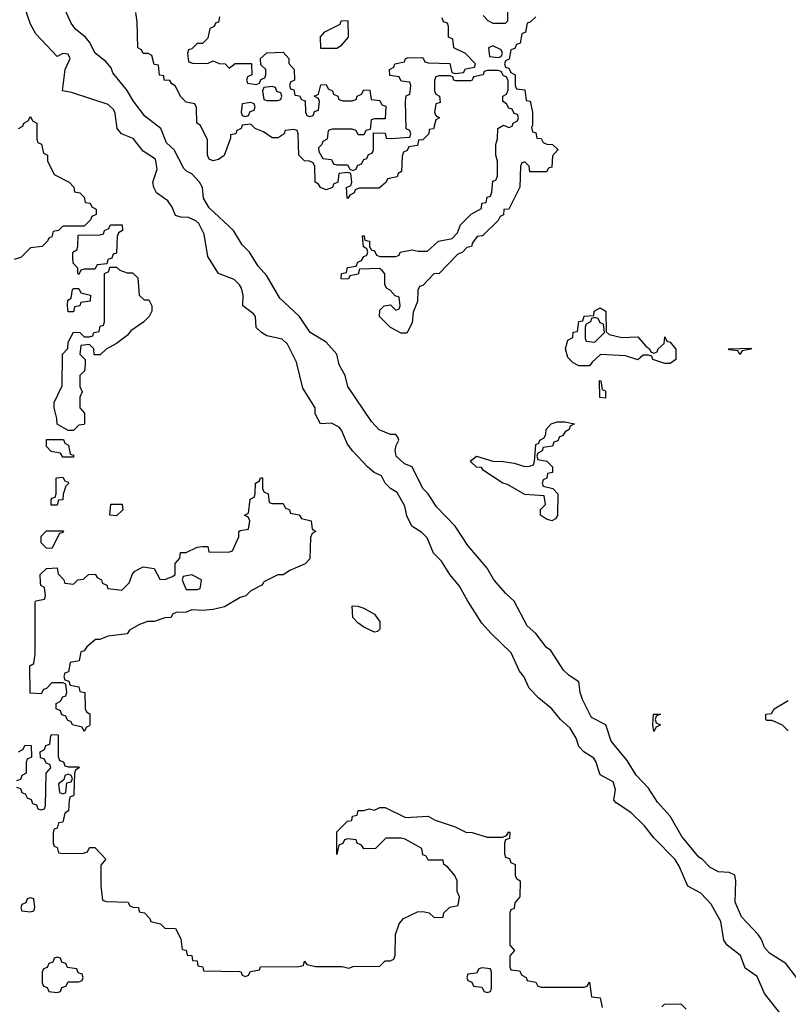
# Model space of a CAD drawing. Header units: inches. Extents: x 2774406 to 2911609, y 892737 to 1000506.
# Tile 5 of 79: x 2790450 to 2793310, y 978430 to 982095. Entities that reach past the tile are written whole.
import ezdxf

# ---------------------------------------------------------------- set-up
doc = ezdxf.new("R2010")
doc.units = ezdxf.units.IN
doc.header["$MEASUREMENT"] = 0
doc.layers.add('C7997', color=7, linetype='Continuous')
doc.layers.add('C7998', color=7, linetype='Continuous')

msp = doc.modelspace()

# ---------------------------------------------------------------- linework, layer by layer
at = {"layer": 'C7997', "color": 6}
for points in [[(2791356.9, 980000), (2791351.3, 979990), (2791310, 979968.7), (2791291.3, 979950), (2791270, 979944), (2791212, 979910), (2791170, 979899.3), (2791130, 979895.3), (2791090, 979898), (2791069, 979889), (2791032, 979888), (2791018, 979882), (2791014, 979870), (2790990, 979868.7), (2790950, 979855.3), (2790925.4, 979854.6), (2790896, 979844), (2790858, 979822), (2790850, 979809), (2790779.6, 979800.4), (2790748, 979788), (2790732, 979788), (2790699.6, 979760.4), (2790690, 979746), (2790678, 979742), (2790671.1, 979708.9), (2790638, 979702), (2790632, 979668), (2790618, 979662), (2790614, 979650), (2790618, 979638), (2790632.7, 979632.7), (2790638, 979618), (2790670, 979612), (2790674, 979594), (2790692, 979590), (2790694, 979530), (2790698, 979518), (2790711.3, 979511.3), (2790710.9, 979470.9), (2790710, 979466), (2790698, 979462), (2790690, 979446), (2790682, 979462), (2790646, 979470), (2790642, 979482), (2790627.3, 979487.3), (2790622, 979502), (2790607.3, 979507.3), (2790602, 979522), (2790586, 979530), (2790586, 979550), (2790602, 979558), (2790610, 979574), (2790622, 979578), (2790626, 979590), (2790622, 979622), (2790610, 979626), (2790570, 979626), (2790550, 979606), (2790538, 979602), (2790530, 979586), (2790488.4, 979588.4), (2790488, 979690), (2790502, 979698), (2790507.3, 979732.7), (2790507.3, 979927.3), (2790510, 979932), (2790542, 979938), (2790546, 979950), (2790542, 979982), (2790528.4, 979988.4), (2790527.7, 980000)], [(2790617.3, 980000), (2790618, 979998), (2790650, 979994), (2790656, 980000)], [(2790757.3, 980000), (2790758, 979998), (2790774, 979990), (2790778, 979978), (2790830, 979972), (2790858, 980000)], [(2791058.4, 980000), (2791070, 979974), (2791110, 979974), (2791122, 979978), (2791124.8, 980000)], [(2793286.6, 978386.6), (2793221.2, 978470), (2793193.6, 978533.6), (2793150, 978564), (2793131.9, 978611.9), (2793082.9, 978650), (2793070, 978669.3), (2793058.5, 978738.5), (2793023.1, 978803.1), (2792984.1, 978844.1), (2792936, 978870), (2792904, 978944), (2792888.5, 978968.5), (2792810, 979049.5), (2792774.9, 979094.9), (2792724.2, 979144.2), (2792670, 979179.3), (2792660.9, 979190), (2792666.6, 979230), (2792658, 979258), (2792610, 979284), (2792594, 979334), (2792585.8, 979345.8), (2792549, 979370), (2792530, 979389), (2792520.7, 979420.7), (2792497.7, 979457.7), (2792462.7, 979490), (2792429.6, 979529.6), (2792381.2, 979570), (2792346.3, 979606.3), (2792326, 979650), (2792309.5, 979670), (2792278.4, 979738.4), (2792204, 979810), (2792170, 979849), (2792117.2, 979930), (2792086.5, 979986.5), (2792075, 980000)], [(2793341, 978530), (2793301.4, 978581.4), (2793239.9, 978619.9), (2793220.9, 978640.9), (2793210, 978671), (2793197.3, 978690), (2793135.8, 978755.8), (2793112, 978810), (2793114.6, 978890), (2793111.1, 978911.1), (2793090, 978920.4), (2793050, 978923), (2793019.5, 978939.5), (2792990, 978970.4), (2792977.3, 978977.3), (2792914.4, 979054.4), (2792870, 979130.6), (2792822.9, 979182.9), (2792790, 979234), (2792743.4, 979283.4), (2792710, 979338), (2792650.7, 979410), (2792630.7, 979470), (2792578, 979498), (2792544.5, 979564.5), (2792536, 979590), (2792531, 979630), (2792494, 979654), (2792474, 979674), (2792426.4, 979746.4), (2792410, 979758), (2792370.7, 979810), (2792338.8, 979838.8), (2792290.4, 979930), (2792258.7, 979958.7), (2792223.3, 980000)], [(2793310, 979448), (2793288.9, 979468.9), (2793250, 979486), (2793230, 979486), (2793226, 979490), (2793226, 979510), (2793248, 979512), (2793258, 979530), (2793310, 979561)], [(2790438, 979238), (2790452.7, 979232.7), (2790458, 979218), (2790470, 979214), (2790478, 979198), (2790492.7, 979192.7), (2790498, 979178), (2790512.7, 979172.7), (2790518, 979158), (2790530, 979154), (2790542, 979158), (2790546, 979170), (2790548, 979290), (2790566, 979310), (2790562, 979322), (2790548, 979328), (2790542, 979342), (2790527.3, 979347.3), (2790526, 979370), (2790542, 979378), (2790547.3, 979392.7), (2790562, 979398), (2790566, 979430), (2790570, 979434), (2790592.7, 979432.7), (2790592.7, 979352.7), (2790598, 979338), (2790612.7, 979332.7), (2790618, 979318), (2790630, 979314), (2790670, 979314), (2790671, 979310), (2790658, 979302), (2790654, 979290), (2790651.6, 979211.6), (2790650, 979206), (2790638, 979202), (2790634, 979190), (2790632, 979150), (2790618, 979142), (2790610, 979108), (2790594, 979106), (2790590, 979086), (2790578, 979082), (2790574, 979070), (2790574, 979030), (2790578, 979018), (2790590, 979014), (2790594, 978994), (2790611.6, 978991.6), (2790687.3, 978992.7), (2790702, 978998), (2790710, 979014), (2790730, 979014), (2790770.7, 978970), (2790752, 978948), (2790751.3, 978871.3), (2790758, 978818), (2790772.7, 978812.7), (2790854, 978810), (2790858, 978798), (2790871.6, 978791.6), (2790892, 978790), (2790894, 978774), (2790914, 978770), (2790934, 978750), (2790938, 978738), (2790974, 978730), (2790990, 978714), (2791030, 978712), (2791050, 978674), (2791054, 978634), (2791070, 978632), (2791072.7, 978612.7), (2791090, 978611.3), (2791092.7, 978592.7), (2791110, 978591.3), (2791112.7, 978572.7), (2791132, 978570), (2791134, 978554), (2791267.3, 978552.7), (2791274, 978550), (2791278, 978538), (2791290, 978534), (2791302, 978538), (2791308.4, 978551.6), (2791342, 978558), (2791346, 978570), (2791488.7, 978571.3), (2791506, 978574), (2791510, 978591), (2791518, 978578), (2791551.3, 978571.3), (2791649.5, 978570.5), (2791675.3, 978564.7), (2791690.8, 978570.8), (2791790, 978572), (2791810, 978591.3), (2791828, 978592), (2791842, 978598), (2791847.3, 978612.7), (2791848.7, 978690), (2791862, 978730), (2791878, 978750), (2791930, 978774.8), (2791950, 978776), (2791974, 978770), (2791992.7, 978752.7), (2792026, 978754), (2792028, 978770), (2792050, 978792), (2792082, 978798), (2792086, 978830), (2792078, 978850), (2792078, 978890), (2792068.9, 978908.9), (2792042, 978942), (2792028, 978950), (2792026, 978966), (2791970, 978966), (2791962, 978982), (2791950, 978986), (2791946, 979010), (2791884.7, 979044.7), (2791870, 979049), (2791812, 979048), (2791774, 979010), (2791730, 979008.7), (2791722, 979022), (2791706, 979030), (2791702, 979042), (2791670, 979046), (2791658, 979042), (2791652, 979028), (2791638, 979022), (2791630, 978988), (2791630, 979072), (2791670, 979112), (2791686, 979114), (2791688, 979130), (2791706, 979134), (2791710, 979151), (2791730, 979151.3), (2791750, 979158), (2791770, 979152), (2791790, 979162), (2791810, 979162), (2791885.4, 979125.4), (2791970, 979130.6), (2791995.9, 979115.9), (2792070, 979090.7), (2792110, 979070.7), (2792134, 979070), (2792190, 979052), (2792247.3, 979052.7), (2792262, 979058), (2792270, 979072), (2792274, 979070), (2792272.7, 979047.3), (2792258, 979042), (2792254, 979030), (2792254, 978990), (2792258, 978978), (2792272.7, 978972.7), (2792278, 978958), (2792294, 978950), (2792294, 978910), (2792298, 978898), (2792312, 978890), (2792311.3, 978830), (2792292.7, 978807.3), (2792290, 978786), (2792278, 978782), (2792274, 978770), (2792274, 978650), (2792291.3, 978630), (2792274, 978610), (2792274, 978570), (2792278, 978558), (2792310, 978554), (2792318, 978538), (2792334, 978530), (2792338, 978518), (2792370, 978512), (2792378, 978498), (2792390, 978494), (2792550, 978494), (2792562, 978498), (2792570, 978512), (2792578, 978458), (2792610, 978454), (2792618, 978418)], [(2790446, 979370), (2790462, 979378), (2790470, 979394), (2790492.7, 979392.7), (2790494, 979350), (2790478, 979342), (2790474, 979330), (2790474, 979290), (2790458, 979282), (2790452.7, 979267.3), (2790438, 979262)], [(2792839, 978421), (2792849.5, 978430.5), (2792910, 978431.3), (2792930, 978412)]]:
    msp.add_lwpolyline(points, dxfattribs=at)
for points in [[(2791770, 979815.3), (2791730, 979834), (2791708.7, 979850), (2791689.2, 979870), (2791687.3, 979912.7), (2791708, 979912), (2791730, 979904.7), (2791770, 979882), (2791790, 979854), (2791790, 979826), (2791782, 979818)], [(2792810, 979446), (2792806, 979470), (2792808, 979510), (2792834, 979510), (2792818, 979502), (2792814, 979490), (2792818, 979478), (2792834, 979470), (2792818, 979462)], [(2790630, 979286), (2790618, 979282), (2790614, 979266), (2790594, 979250), (2790598, 979218), (2790610, 979214), (2790622, 979218), (2790626, 979254), (2790642, 979258), (2790646, 979270), (2790642, 979282)], [(2790490, 978826), (2790478, 978822), (2790472.7, 978807.3), (2790458, 978802), (2790454, 978790), (2790458, 978778), (2790490, 978774), (2790502, 978778), (2790506, 978790), (2790502, 978822)], [(2790590, 978606), (2790578, 978602), (2790572.7, 978587.3), (2790558, 978582), (2790552.7, 978567.3), (2790538, 978562), (2790534, 978550), (2790534, 978510), (2790538, 978498), (2790552.7, 978492.7), (2790558, 978478), (2790590, 978474), (2790602, 978478), (2790607.3, 978492.7), (2790622, 978498), (2790630, 978514), (2790670, 978514), (2790682, 978518), (2790686, 978530), (2790682, 978542), (2790667.3, 978547.3), (2790662, 978562), (2790627.3, 978567.3), (2790622, 978582), (2790607.3, 978587.3), (2790602, 978602)], [(2792170, 978566), (2792158, 978562), (2792150, 978546), (2792118, 978542), (2792114, 978530), (2792118, 978518), (2792132.7, 978512.7), (2792138, 978498), (2792170, 978494), (2792178, 978478), (2792190, 978474), (2792202, 978478), (2792206, 978490), (2792206, 978550), (2792202, 978562)]]:
    msp.add_lwpolyline(points, close=True, dxfattribs=at)
at = {"layer": 'C7998', "color": 6}
for points in [[(2792075, 980000), (2792050, 980029.4), (2792019.1, 980079.1), (2791990, 980109.5), (2791965.7, 980165.7), (2791945.9, 980185.9), (2791909.4, 980210), (2791890, 980248.7), (2791883.5, 980283.5), (2791854.5, 980334.5), (2791829.6, 980350), (2791809.6, 980370), (2791796.6, 980396.6), (2791769, 980410), (2791744, 980430), (2791690, 980489.2), (2791670, 980515.3), (2791647.6, 980567.6), (2791638.7, 980578.7), (2791610, 980592.7), (2791569.2, 980590), (2791550, 980628), (2791549.3, 980650), (2791503.3, 980723.3), (2791479.7, 980819.7), (2791446.6, 980886.6), (2791426.3, 980906.3), (2791370, 980918), (2791349.4, 980930), (2791330, 980949.4), (2791327.3, 980990), (2791320.5, 981000.5), (2791280.9, 981030), (2791282, 981070), (2791275.9, 981095.9), (2791268.2, 981108.2), (2791247.9, 981127.9), (2791189.6, 981150), (2791150, 981214), (2791136.3, 981296.3), (2791116.1, 981336.1), (2791105.7, 981345.7), (2791078.3, 981358.3), (2791050, 981359.5), (2791030, 981366), (2791017.2, 981397.2), (2791001.2, 981421.2), (2790959, 981450), (2790949.3, 981470), (2790946, 981490), (2790962, 981538), (2790955.3, 981575.3), (2790910, 981606), (2790872.1, 981652.1), (2790829.3, 981670), (2790812.7, 981690), (2790805.6, 981745.6), (2790799.8, 981759.8), (2790779.4, 981779.4), (2790643.2, 981823.2), (2790608.7, 981830), (2790619, 981910), (2790638, 981950), (2790630, 981966), (2790610, 981968.7), (2790590, 981958), (2790510, 982042), (2790490, 982078), (2790465.6, 982150)], [(2792223.3, 980000), (2792212.6, 980012.6), (2792190, 980053), (2792117.7, 980137.7), (2792070.4, 980210), (2792001.4, 980281.4), (2791970.4, 980330), (2791950.2, 980350.2), (2791910.4, 980430), (2791881.7, 980441.7), (2791850.6, 980470), (2791847.5, 980492.5), (2791850.4, 980510), (2791860.7, 980530), (2791858, 980538), (2791850, 980550.5), (2791830, 980550.6), (2791788, 980568), (2791759.3, 980599.3), (2791670.7, 980730), (2791660.7, 980770), (2791639.1, 980810), (2791630.3, 980850.3), (2791590, 980894), (2791530.7, 980930), (2791491, 980990), (2791418, 981058), (2791370, 981142), (2791337.3, 981177.3), (2791304.7, 981230), (2791277.3, 981257.3), (2791246, 981310), (2791154.4, 981394.4), (2791134, 981430), (2791130.6, 981470), (2791118.8, 981490), (2791090, 981521), (2791070.6, 981530.6), (2791061.1, 981541.1), (2791024.7, 981610), (2790996.3, 981636.3), (2790974.8, 981690), (2790915.5, 981735.5), (2790872.5, 981792.5), (2790850, 981830.8), (2790797.1, 981897.1), (2790790, 981916), (2790770, 981938.8), (2790730.4, 981970.4), (2790710, 982011), (2790694.8, 982030), (2790658.5, 982058.5), (2790641.6, 982081.6), (2790618.8, 982130)], [(2792174, 982110), (2792191.6, 982091.6), (2792210, 982082), (2792258, 982082), (2792266, 982090), (2792266, 982150)], [(2792370, 982106), (2792350, 982086), (2792338, 982082), (2792331.6, 982048.4), (2792318, 982042), (2792312.7, 982007.3), (2792298, 982002), (2792292.7, 981987.3), (2792278, 981982), (2792271.6, 981948.4), (2792258, 981942), (2792254, 981930), (2792258, 981918), (2792270, 981914), (2792278, 981898), (2792294, 981890), (2792294, 981850), (2792298, 981838), (2792330, 981834), (2792334, 981794), (2792350, 981792), (2792358, 981750), (2792358, 981702), (2792354, 981694), (2792358, 981678), (2792370, 981674), (2792374, 981654), (2792390, 981652), (2792398, 981638), (2792410.9, 981630.9), (2792432, 981630), (2792454, 981610), (2792451.1, 981608.9), (2792432, 981588), (2792430, 981546), (2792418, 981542), (2792410, 981528.7), (2792348, 981528), (2792346, 981550), (2792330, 981566), (2792318, 981562), (2792314, 981550), (2792311.6, 981471.6), (2792270, 981389), (2792252, 981388), (2792250, 981368.7), (2792238, 981362), (2792230, 981348), (2792172, 981290), (2792152, 981288), (2792135.3, 981264.7), (2792130.8, 981250), (2792113.7, 981246.3), (2792098, 981230), (2792079.6, 981220.4), (2792011, 981150), (2791991.1, 981148.9), (2791950, 981106), (2791938, 981102), (2791932, 981088), (2791930, 981046), (2791913.7, 981006.3), (2791910, 980966), (2791890, 980928), (2791870, 980928), (2791830, 980948.7), (2791788.7, 980990), (2791790, 981014), (2791806, 981030), (2791830, 981034), (2791850, 981014), (2791862, 981018), (2791866, 981030), (2791862, 981062), (2791847.3, 981067.3), (2791828.4, 981088.4), (2791815.3, 981095.3), (2791809.3, 981109.3), (2791808.7, 981148.7), (2791800.4, 981160.4), (2791788.4, 981168.4), (2791714, 981166), (2791710, 981148), (2791678, 981142), (2791674, 981130), (2791668.4, 981128.4), (2791646, 981130), (2791648, 981150), (2791666, 981154), (2791670, 981172), (2791702, 981178), (2791708, 981192), (2791722, 981198), (2791730, 981214), (2791742, 981218), (2791746, 981230), (2791742, 981242), (2791728.9, 981248.9), (2791726, 981290), (2791732, 981290), (2791734, 981274), (2791751.3, 981270), (2791752, 981252), (2791758, 981238), (2791770, 981234), (2791778, 981218), (2791790, 981214), (2791850, 981214), (2791862, 981218), (2791866, 981230), (2791910, 981238), (2791932.7, 981232.7), (2791967.3, 981232.7), (2792008, 981270), (2792059, 981281), (2792079, 981301), (2792090, 981331.3), (2792130, 981371), (2792168.4, 981391.6), (2792170, 981412), (2792186, 981414), (2792190, 981434), (2792202, 981438), (2792207.3, 981452.7), (2792210, 981494), (2792222, 981498), (2792227.3, 981512.7), (2792228.4, 981568.4), (2792222, 981590), (2792222, 981630), (2792228.4, 981651.6), (2792229, 981690), (2792250, 981702), (2792270, 981694), (2792282, 981698), (2792286, 981710), (2792302, 981718), (2792306, 981730), (2792302, 981742), (2792290, 981746), (2792282, 981762), (2792270, 981766), (2792262, 981782), (2792248, 981790), (2792248, 981810), (2792262, 981818), (2792267.3, 981832.7), (2792267.3, 981867.3), (2792262, 981882), (2792250, 981886), (2792242, 981902), (2792230, 981906), (2792190, 981906), (2792178, 981902), (2792174, 981890), (2792138, 981882), (2792134, 981870), (2792127.3, 981867.3), (2792072.7, 981867.3), (2792066, 981870), (2792062, 981882), (2792050, 981886), (2792010, 981886), (2791998, 981882), (2791994, 981870), (2791994, 981830), (2791998, 981818), (2792012, 981810), (2792014, 981786), (2791998, 981782), (2791994, 981750), (2791998, 981738), (2792012, 981730), (2791998, 981722), (2791990, 981688), (2791974, 981686), (2791972, 981670), (2791950, 981648), (2791934, 981646), (2791930, 981626), (2791898, 981622), (2791892, 981608), (2791878, 981602), (2791872.7, 981587.3), (2791871.3, 981530), (2791858, 981522), (2791854, 981510), (2791818, 981502), (2791814, 981490), (2791788, 981468), (2791712.7, 981467.3), (2791698, 981462), (2791694, 981450), (2791678, 981442), (2791671.1, 981428.9), (2791668, 981430), (2791666, 981470), (2791682, 981478), (2791686, 981490), (2791682, 981522), (2791670, 981526), (2791638, 981522), (2791634, 981490), (2791618, 981482), (2791614, 981470), (2791590, 981462), (2791568.7, 981470), (2791562, 981482), (2791549.2, 981490), (2791548, 981548), (2791542, 981562), (2791528.4, 981568.4), (2791510, 981569), (2791489.2, 981590), (2791486, 981670), (2791482, 981682), (2791470, 981686), (2791438, 981682), (2791434, 981670), (2791419.8, 981660.2), (2791410, 981655.3), (2791390, 981655.3), (2791357.5, 981677.5), (2791326, 981690), (2791310, 981706), (2791278, 981702), (2791274, 981690), (2791258, 981682), (2791254, 981670), (2791234, 981666), (2791234, 981654), (2791210.6, 981589.4), (2791190, 981574), (2791170, 981569.2), (2791155.3, 981575.3), (2791149.3, 981590), (2791149, 981649), (2791122, 981702), (2791109.3, 981710), (2791108, 981768), (2791102, 981782), (2791070, 981788), (2791050, 981808), (2791028.7, 981848.7), (2791016.4, 981856.4), (2791008.4, 981868.4), (2790988, 981870), (2790986, 981886), (2790970, 981888), (2790966, 981926), (2790950, 981928), (2790942, 981962), (2790928.4, 981968.4), (2790910, 981969), (2790903.1, 981983.1), (2790889.2, 981990), (2790887.3, 982087.3), (2790882, 982122)], [(2791194, 982106), (2791190, 982086), (2791178, 982082), (2791174, 982070), (2791158, 982062), (2791150, 982026), (2791130, 982006), (2791110, 982006), (2791090, 981986), (2791078, 981982), (2791074, 981970), (2791078, 981938), (2791092.7, 981932.7), (2791148.4, 981931.6), (2791170, 981942), (2791192, 981932), (2791214, 981930), (2791230, 981914), (2791252, 981932), (2791312, 981932), (2791314, 981890), (2791298, 981882), (2791294, 981870), (2791298, 981858), (2791330, 981854), (2791342, 981858), (2791347.3, 981872.7), (2791362, 981878), (2791366, 981890), (2791366, 981910), (2791347.3, 981927.3), (2791346, 981950), (2791370, 981971.3), (2791430, 981974), (2791451.3, 981950), (2791452, 981932), (2791471.3, 981910), (2791472, 981870), (2791458, 981862), (2791454, 981850), (2791458, 981838), (2791470, 981834), (2791474, 981814), (2791491.6, 981811.6), (2791498, 981798), (2791512.7, 981792.7), (2791514, 981750), (2791518, 981738), (2791530, 981734), (2791542, 981738), (2791547.3, 981752.7), (2791562, 981758), (2791566, 981790), (2791562, 981802), (2791546, 981810), (2791562, 981818), (2791570, 981852), (2791590, 981854), (2791598, 981838), (2791614, 981830), (2791618, 981818), (2791634, 981810), (2791638, 981798), (2791652.7, 981792.7), (2791687.3, 981792.7), (2791702, 981798), (2791706, 981810), (2791722, 981818), (2791730, 981834), (2791752.7, 981832.7), (2791758, 981798), (2791790, 981794), (2791798, 981778), (2791812.7, 981772.7), (2791810, 981726), (2791770, 981726), (2791758, 981722), (2791754, 981686), (2791738, 981682), (2791730, 981666), (2791710, 981666), (2791702, 981682), (2791687.3, 981687.3), (2791612.7, 981687.3), (2791598, 981682), (2791594, 981650), (2791578, 981642), (2791574, 981630), (2791562, 981618), (2791563.6, 981603.6), (2791578, 981578), (2791610, 981574), (2791618, 981558), (2791630, 981554), (2791670, 981554), (2791678, 981538), (2791690, 981534), (2791702, 981538), (2791707.3, 981552.7), (2791722, 981558), (2791730, 981574), (2791742, 981578), (2791747.3, 981592.7), (2791762, 981598), (2791766, 981610), (2791766, 981674), (2791810, 981672), (2791814, 981654), (2791830, 981652), (2791902, 981658), (2791906, 981670), (2791902, 981682), (2791888, 981688), (2791886, 981790), (2791888.4, 981811.6), (2791902, 981818), (2791906, 981850), (2791902, 981862), (2791870, 981866), (2791862, 981882), (2791827.3, 981887.3), (2791826, 981910), (2791842, 981918), (2791846, 981930), (2791882, 981938), (2791886, 981950), (2791892.7, 981952.7), (2791950, 981954), (2791958, 981938), (2791970, 981934), (2792050, 981932), (2792058, 981898), (2792070, 981894), (2792102, 981898), (2792108.4, 981911.6), (2792142, 981918), (2792146, 981930), (2792108.4, 981968.4), (2792066, 981990), (2792062, 982022), (2792046, 982030), (2792046, 982070), (2792042, 982082), (2792027.3, 982087.3), (2792022, 982102)], [(2790446, 981690), (2790462, 981698), (2790466, 981710), (2790482, 981718), (2790490, 981734), (2790498, 981718), (2790514, 981710), (2790514, 981650), (2790518, 981638), (2790531.6, 981631.6), (2790538, 981598), (2790554, 981590), (2790554, 981570), (2790578, 981518), (2790634, 981490), (2790651.6, 981471.6), (2790654, 981454), (2790674, 981450), (2790690, 981434), (2790694, 981414), (2790711.6, 981411.6), (2790718, 981398), (2790734, 981390), (2790734, 981370), (2790718, 981362), (2790714, 981350), (2790690, 981326), (2790610, 981326), (2790594, 981310), (2790574, 981306), (2790570, 981286), (2790558, 981282), (2790554, 981270), (2790534, 981250), (2790490, 981246), (2790454, 981210), (2790430, 981202)], [(2790858, 980000), (2790859, 980001), (2790869, 980030), (2790878, 980042), (2790910, 980058), (2790950, 980052), (2790972, 980012), (2790990, 980011.3), (2791018, 980022), (2791028, 980030), (2791028.9, 980071.1), (2791046, 980090), (2791048.4, 980111.6), (2791070, 980112), (2791110, 980132), (2791130, 980134), (2791150, 980134), (2791154, 980114), (2791227.3, 980112.7), (2791242, 980118), (2791266, 980170), (2791266, 980190), (2791270, 980194), (2791302, 980198), (2791306, 980230), (2791302, 980242), (2791286, 980250), (2791302, 980258), (2791308, 980310), (2791322, 980318), (2791326, 980330), (2791328, 980370), (2791342, 980378), (2791346, 980390), (2791354, 980390), (2791354, 980350), (2791358, 980338), (2791374, 980330), (2791378, 980298), (2791390, 980294), (2791430, 980294), (2791438, 980278), (2791454, 980270), (2791458, 980258), (2791490, 980252), (2791498, 980238), (2791534, 980230), (2791538, 980198), (2791552, 980190), (2791538, 980182), (2791532.7, 980167.3), (2791530, 980088), (2791512, 980070), (2791454.8, 980045.2), (2791430, 980029), (2791410, 980028.7), (2791370.8, 980009.2), (2791358, 980002), (2791356.9, 980000)], [(2790527.7, 980000), (2790526, 980030), (2790550, 980052), (2790590, 980054), (2790592.7, 980032.7), (2790614, 980010), (2790617.3, 980000)], [(2790656, 980000), (2790666, 980010), (2790687.3, 980012.7), (2790706, 980030), (2790731.1, 980031.1), (2790738, 980018), (2790754, 980010), (2790757.3, 980000)], [(2791124.8, 980000), (2791126, 980010), (2791090, 980028), (2791058, 980022), (2791054, 980010), (2791058.4, 980000)]]:
    msp.add_lwpolyline(points, dxfattribs=at)
for points in [[(2791570, 981988), (2791568.7, 982031.3), (2791586, 982050), (2791642, 982078), (2791646, 982090), (2791671.6, 982091.6), (2791672, 982030), (2791643.6, 981996.4), (2791630, 981988)], [(2792210, 981998), (2792194, 981990), (2792198, 981958), (2792230, 981954), (2792242, 981958), (2792246, 981970), (2792242, 981982)], [(2791390, 981846), (2791358, 981842), (2791354, 981830), (2791358, 981798), (2791370, 981794), (2791410, 981794), (2791422, 981798), (2791426, 981810), (2791422, 981822), (2791407.3, 981827.3), (2791402, 981842)], [(2791310, 981786), (2791278, 981782), (2791274, 981750), (2791278, 981738), (2791290, 981734), (2791302, 981738), (2791307.3, 981752.7), (2791322, 981758), (2791326, 981770), (2791322, 981782)], [(2790670, 981146), (2790666, 981150), (2790666, 981170), (2790648.9, 981188.9), (2790648, 981210), (2790648, 981230), (2790662, 981238), (2790666, 981250), (2790667.3, 981292.7), (2790750, 981294), (2790762, 981298), (2790766, 981310), (2790782, 981318), (2790788.4, 981331.6), (2790831.1, 981331.1), (2790832, 981310), (2790818, 981302), (2790812.7, 981287.3), (2790810, 981226), (2790798, 981222), (2790792.7, 981207.3), (2790778, 981202), (2790774, 981186), (2790738, 981182), (2790730, 981166), (2790690, 981166), (2790678, 981162)], [(2790850, 981152), (2790870, 981152), (2790890, 981134), (2790894, 981070), (2790912.7, 981052.7), (2790930, 981052), (2790942, 981030), (2790942, 981010), (2790931.3, 980990), (2790911.3, 980970), (2790863.4, 980936.6), (2790850, 980919), (2790810, 980889), (2790771.3, 980868.7), (2790750, 980848), (2790727.3, 980847.3), (2790726, 980870), (2790710, 980886), (2790678, 980882), (2790674, 980850), (2790694, 980830), (2790694, 980810), (2790691.6, 980788.4), (2790674, 980770), (2790674, 980730), (2790682, 980710), (2790674, 980690), (2790674, 980650), (2790691.3, 980630), (2790691.1, 980591.1), (2790690, 980588), (2790670, 980586), (2790650, 980566), (2790630, 980566), (2790588.9, 980588.9), (2790588.7, 980610), (2790578, 980650), (2790578, 980670), (2790608.4, 980731.6), (2790609.3, 980850), (2790628.9, 980871.1), (2790630, 980894), (2790650, 980932), (2790674, 980930), (2790690, 980914), (2790710, 980914), (2790722, 980918), (2790726, 980930), (2790746, 980934), (2790750, 980954), (2790762, 980958), (2790766, 980970), (2790766, 981150), (2790782, 981158), (2790786, 981174), (2790810, 981174), (2790822, 981162)], [(2790630, 981008), (2790628, 981030), (2790628.9, 981051.1), (2790642, 981058), (2790646, 981090), (2790650, 981094), (2790670, 981094), (2790678, 981078), (2790714, 981070), (2790712.7, 981047.3), (2790678, 981042), (2790674, 981030), (2790654, 981026), (2790650, 981008)], [(2792690, 980911.3), (2792750, 980914), (2792779.6, 980879.6), (2792794, 980870), (2792798, 980858), (2792810, 980854), (2792822, 980858), (2792826, 980870), (2792848, 980890), (2792850, 980914), (2792858, 980898), (2792870, 980894), (2792891.3, 980868.7), (2792891.3, 980830), (2792870, 980815.3), (2792850, 980815.3), (2792806, 980830), (2792802, 980842), (2792790, 980846), (2792770, 980846), (2792750, 980829), (2792704, 980844), (2792611.6, 980848.4), (2792579.6, 980820.4), (2792570, 980806), (2792530, 980806), (2792510, 980818), (2792490, 980838), (2792481.2, 980870), (2792490, 980902), (2792508.7, 980911.3), (2792510, 980932), (2792526, 980934), (2792530, 980972), (2792546, 980974), (2792550, 980990.8), (2792586, 980994), (2792588, 981010), (2792610, 981022), (2792631, 981010), (2792632.7, 980932.7), (2792643.6, 980923.6)], [(2792590, 980986), (2792578, 980982), (2792574, 980970), (2792558, 980962), (2792554, 980950), (2792554, 980910), (2792558, 980898), (2792590, 980894), (2792626, 980930), (2792622, 980962), (2792610, 980966), (2792602, 980982)], [(2793130, 980849), (2793122, 980862), (2793090, 980866), (2793086, 980870), (2793172.7, 980872.7), (2793170, 980868), (2793138, 980862)], [(2792630, 980686), (2792608.4, 980688.4), (2792608, 980752), (2792612, 980750), (2792618, 980718), (2792630, 980714)], [(2792430, 980229.3), (2792410, 980235.3), (2792388, 980250), (2792388.4, 980271.6), (2792406, 980290), (2792402, 980322), (2792330, 980328), (2792265.2, 980365.2), (2792248, 980370), (2792176.4, 980416.4), (2792168, 980428), (2792150, 980428.7), (2792128, 980450), (2792130, 980454), (2792150, 980470.4), (2792210, 980451), (2792249.3, 980450.7), (2792290, 980444.7), (2792330, 980432), (2792347.3, 980432.7), (2792362, 980438), (2792366, 980450), (2792370, 980514), (2792382, 980518), (2792386, 980530), (2792402, 980538), (2792408, 980552), (2792408.7, 980570), (2792428, 980590), (2792450, 980598), (2792478, 980598), (2792514, 980590), (2792498, 980582), (2792494, 980570), (2792479.6, 980560.4), (2792470, 980546), (2792458, 980542), (2792452.7, 980527.3), (2792438, 980522), (2792432.7, 980507.3), (2792398, 980502), (2792394, 980490), (2792378, 980482), (2792374, 980470), (2792378, 980458), (2792411.6, 980451.6), (2792432, 980430), (2792432, 980410), (2792414, 980406), (2792411.6, 980388.4), (2792398, 980382), (2792394, 980370), (2792398, 980358), (2792434, 980350), (2792452, 980330), (2792450.9, 980249.1), (2792443.6, 980236.4)], [(2790610, 980466), (2790602, 980482), (2790567.3, 980487.3), (2790550, 980506), (2790550, 980532), (2790612.7, 980532.7), (2790618, 980518), (2790631.6, 980511.6), (2790638, 980478), (2790650, 980474), (2790650, 980466)], [(2790567.3, 980287.3), (2790567.3, 980307.3), (2790570, 980314), (2790582, 980318), (2790586, 980330), (2790586, 980390), (2790610, 980392), (2790618, 980378), (2790630, 980374), (2790631.1, 980368.9), (2790622, 980358), (2790611.3, 980328.7), (2790610, 980308), (2790594, 980306), (2790590, 980288)], [(2790810, 980248.7), (2790786, 980250), (2790788.7, 980291.3), (2790831.6, 980291.6), (2790834, 980270)], [(2790570, 980126), (2790550, 980128), (2790530, 980148), (2790530, 980172), (2790550, 980192), (2790612.7, 980192.7), (2790610, 980186), (2790598, 980182)]]:
    msp.add_lwpolyline(points, close=True, dxfattribs=at)

doc.saveas('drawing.dxf')
